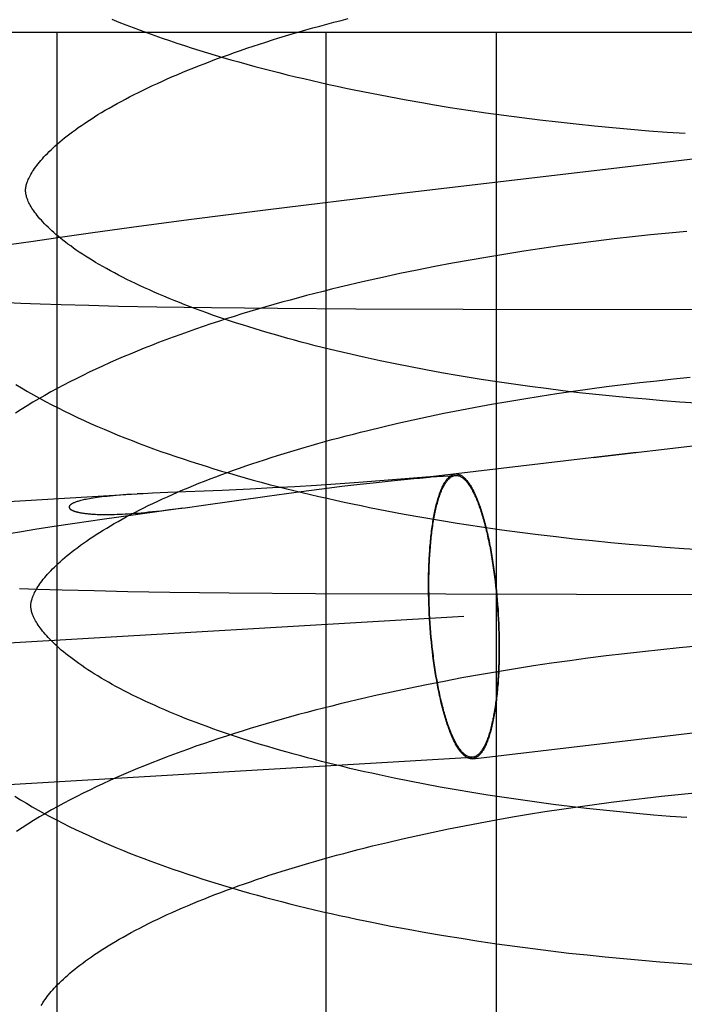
# Model space of a CAD drawing. Header units: inches. Extents: x 0 to 184, y 0 to 119.
# Tile 93 of 114: x 110.2636 to 110.3544, y 44.3253 to 44.4598. Entities that reach past the tile are written whole.
import ezdxf

# ---------------------------------------------------------------- set-up
doc = ezdxf.new("R2010")
doc.units = ezdxf.units.IN
doc.header["$LTSCALE"] = 10.121375
doc.header["$MEASUREMENT"] = 0
doc.linetypes.add('HIDDEN', pattern=[0.2, 0.1, -0.1])
doc.layers.add('DEFAULT_2', color=8, linetype='HIDDEN')

msp = doc.modelspace()

# ---------------------------------------------------------------- linework, layer by layer
at = {"layer": 'DEFAULT_2', "color": 8, "linetype": 'HIDDEN'}
for p, q in [((110.25801, 44.45813), (110.59356, 44.45813)), ((110.26867, 44.45813), (110.26867, 44.30188)), ((110.30543, 44.45813), (110.30543, 44.30188)), ((110.32873, 44.45813), (110.32873, 44.30188)), ((110.31403, 44.44932), (110.31641, 44.44888)), ((110.31641, 44.44888), (110.31881, 44.44846)), ((110.32243, 44.44786), (110.32487, 44.44749)), ((110.32487, 44.44749), (110.32731, 44.44713)), ((110.32731, 44.44713), (110.32976, 44.44679)), ((110.32976, 44.44679), (110.33222, 44.44646)), ((110.33222, 44.44646), (110.33469, 44.44615)), ((110.33469, 44.44615), (110.33717, 44.44586)), ((110.33717, 44.44586), (110.33965, 44.44559)), ((110.33965, 44.44559), (110.34214, 44.44533)), ((110.34214, 44.44533), (110.34462, 44.44509)), ((110.34462, 44.44509), (110.34711, 44.44487)), ((110.34711, 44.44487), (110.3496, 44.44467)), ((110.3496, 44.44467), (110.35209, 44.44448)), ((110.35209, 44.44448), (110.35457, 44.44431)), ((110.315, 44.43598), (110.29717, 44.4338)), ((110.29717, 44.4338), (110.28673, 44.43248)), ((110.27885, 44.43144), (110.27326, 44.43067)), ((110.28673, 44.43248), (110.27885, 44.43144)), ((110.26882, 44.43004), (110.26541, 44.42954)), ((110.27326, 44.43067), (110.26882, 44.43004)), ((110.34734, 44.43016), (110.34486, 44.42988)), ((110.34982, 44.43043), (110.34734, 44.43016)), ((110.3523, 44.43068), (110.34982, 44.43043)), ((110.35478, 44.43091), (110.3523, 44.43068)), ((110.26541, 44.42954), (110.26214, 44.42905)), ((110.33742, 44.42892), (110.33495, 44.42857)), ((110.3399, 44.42926), (110.33742, 44.42892)), ((110.34238, 44.42958), (110.3399, 44.42926)), ((110.34486, 44.42988), (110.34238, 44.42958)), ((110.32759, 44.4274), (110.32515, 44.42698)), ((110.33003, 44.42781), (110.32759, 44.4274)), ((110.33249, 44.4282), (110.33003, 44.42781)), ((110.33495, 44.42857), (110.33249, 44.4282)), ((110.32032, 44.42609), (110.31793, 44.42562)), ((110.32273, 44.42654), (110.32032, 44.42609)), ((110.32515, 44.42698), (110.32273, 44.42654)), ((110.31319, 44.42462), (110.31084, 44.4241)), ((110.31555, 44.42513), (110.31319, 44.42462)), ((110.31793, 44.42562), (110.31555, 44.42513)), ((110.26376, 44.42107), (110.26191, 44.42115)), ((110.2664, 44.42096), (110.26376, 44.42107)), ((110.26924, 44.42087), (110.2664, 44.42096)), ((110.27304, 44.42076), (110.26924, 44.42087)), ((110.27711, 44.42066), (110.27304, 44.42076)), ((110.28233, 44.42056), (110.27711, 44.42066)), ((110.28981, 44.42045), (110.28233, 44.42056)), ((110.29884, 44.42036), (110.28981, 44.42045)), ((110.30952, 44.42029), (110.29884, 44.42036)), ((110.3242, 44.42024), (110.30952, 44.42029)), ((110.37159, 44.42019), (110.3242, 44.42024)), ((110.31491, 44.41279), (110.31286, 44.41322)), ((110.317, 44.41238), (110.31491, 44.41279)), ((110.3191, 44.41197), (110.317, 44.41238)), ((110.32124, 44.41159), (110.3191, 44.41197)), ((110.32339, 44.41121), (110.32124, 44.41159)), ((110.32556, 44.41085), (110.32339, 44.41121)), ((110.33108, 44.41001), (110.32886, 44.41034)), ((110.33331, 44.4097), (110.33108, 44.41001)), ((110.3438, 44.40969), (110.34608, 44.40997)), ((110.34608, 44.40997), (110.34837, 44.41024)), ((110.34837, 44.41024), (110.35066, 44.4105)), ((110.35066, 44.4105), (110.35295, 44.41074)), ((110.35295, 44.41074), (110.35524, 44.41096)), ((110.33556, 44.40941), (110.33331, 44.4097)), ((110.33475, 44.4084), (110.337, 44.40874)), ((110.33781, 44.40913), (110.33556, 44.40941)), ((110.337, 44.40874), (110.33926, 44.40907)), ((110.34008, 44.40886), (110.33781, 44.40913)), ((110.33926, 44.40907), (110.34153, 44.40939)), ((110.34236, 44.40861), (110.34008, 44.40886)), ((110.34153, 44.40939), (110.3438, 44.40969)), ((110.34464, 44.40837), (110.34236, 44.40861)), ((110.3259, 44.40688), (110.32809, 44.40728)), ((110.32809, 44.40728), (110.33029, 44.40767)), ((110.33029, 44.40767), (110.33251, 44.40804)), ((110.33251, 44.40804), (110.33475, 44.4084)), ((110.34693, 44.40815), (110.34464, 44.40837)), ((110.34922, 44.40795), (110.34693, 44.40815)), ((110.35151, 44.40775), (110.34922, 44.40795)), ((110.3538, 44.40758), (110.35151, 44.40775)), ((110.35609, 44.40742), (110.3538, 44.40758)), ((110.31945, 44.4056), (110.32158, 44.40604)), ((110.32158, 44.40604), (110.32373, 44.40647)), ((110.32373, 44.40647), (110.3259, 44.40688)), ((110.31322, 44.4042), (110.31527, 44.40468)), ((110.31527, 44.40468), (110.31735, 44.40515)), ((110.31735, 44.40515), (110.31945, 44.4056)), ((110.31119, 44.40371), (110.31322, 44.4042)), ((110.34196, 44.39998), (110.35849, 44.40192)), ((110.34785, 44.40067), (110.3198, 44.39735)), ((110.30674, 44.39634), (110.30417, 44.39618)), ((110.30996, 44.39657), (110.30674, 44.39634)), ((110.30967, 44.3963), (110.31191, 44.39655)), ((110.31281, 44.39679), (110.30996, 44.39657)), ((110.31191, 44.39655), (110.31438, 44.39681)), ((110.31969, 44.39734), (110.31281, 44.39679)), ((110.31438, 44.39681), (110.31748, 44.39712)), ((110.31961, 44.39733), (110.31973, 44.39734)), ((110.31975, 44.39735), (110.31971, 44.39735)), ((110.31973, 44.39734), (110.31978, 44.39735)), ((110.3198, 44.39735), (110.31977, 44.39735)), ((110.31979, 44.39735), (110.3198, 44.39735)), ((110.3198, 44.39735), (110.32318, 44.39755)), ((110.3198, 44.39735), (110.31984, 44.39735)), ((109.85369, 44.37015), (110.27964, 44.39501)), ((110.27929, 44.39499), (110.27822, 44.39492)), ((110.28045, 44.39505), (110.27963, 44.39501)), ((110.28173, 44.39512), (110.28045, 44.39505)), ((110.28382, 44.39521), (110.28173, 44.39512)), ((110.29128, 44.39551), (110.28382, 44.39521)), ((110.29511, 44.39568), (110.29128, 44.39551)), ((110.29813, 44.39583), (110.29511, 44.39568)), ((110.29742, 44.39473), (110.30006, 44.3951)), ((110.30118, 44.396), (110.29813, 44.39583)), ((110.30006, 44.3951), (110.30273, 44.39545)), ((110.30417, 44.39618), (110.30118, 44.396)), ((110.30273, 44.39545), (110.30527, 44.39578)), ((110.30527, 44.39578), (110.3076, 44.39606)), ((110.3076, 44.39606), (110.30967, 44.3963)), ((110.28872, 44.39349), (110.29742, 44.39473)), ((110.27488, 44.39158), (110.27975, 44.39227)), ((110.27975, 44.39227), (110.28589, 44.3931)), ((110.28405, 44.39287), (110.2853, 44.39302)), ((110.2853, 44.39302), (110.28622, 44.39314)), ((110.28622, 44.39314), (110.28872, 44.39349)), ((110.31378, 44.39272), (110.31616, 44.39227)), ((110.31616, 44.39227), (110.31856, 44.39184)), ((110.2683, 44.39061), (110.27111, 44.39103)), ((110.27111, 44.39103), (110.27488, 44.39158)), ((110.31856, 44.39184), (110.32097, 44.39143)), ((110.32097, 44.39143), (110.32339, 44.39104)), ((110.26213, 44.38962), (110.26385, 44.3899)), ((110.26385, 44.3899), (110.26568, 44.3902)), ((110.26568, 44.3902), (110.2683, 44.39061)), ((110.32705, 44.39048), (110.32951, 44.39013)), ((110.32951, 44.39013), (110.33197, 44.3898)), ((110.33197, 44.3898), (110.33444, 44.38948)), ((110.33444, 44.38948), (110.33692, 44.38918)), ((110.33692, 44.38918), (110.3394, 44.3889)), ((110.3394, 44.3889), (110.34189, 44.38864)), ((110.34189, 44.38864), (110.34438, 44.38839)), ((110.34438, 44.38839), (110.34688, 44.38816)), ((110.34688, 44.38816), (110.34937, 44.38795)), ((110.34937, 44.38795), (110.35186, 44.38776)), ((110.35186, 44.38776), (110.35435, 44.38758)), ((110.35435, 44.38758), (110.35683, 44.38742)), ((110.32849, 44.38369), (110.32857, 44.38306)), ((110.32853, 44.38375), (110.32861, 44.38311)), ((110.32857, 44.38306), (110.32864, 44.38243)), ((110.32861, 44.38311), (110.32868, 44.38247)), ((110.26357, 44.38211), (110.26602, 44.38202)), ((110.26602, 44.38202), (110.26938, 44.38191)), ((110.26938, 44.38191), (110.27376, 44.3818)), ((110.27376, 44.3818), (110.27835, 44.3817)), ((110.27835, 44.3817), (110.28411, 44.38159)), ((110.28411, 44.38159), (110.29221, 44.38149)), ((110.31948, 44.38194), (110.31947, 44.38258)), ((110.31948, 44.38129), (110.31948, 44.38194)), ((110.31953, 44.3819), (110.31952, 44.38254)), ((110.31954, 44.38126), (110.31953, 44.3819)), ((110.32864, 44.38243), (110.3287, 44.38179)), ((110.32868, 44.38247), (110.32875, 44.38183)), ((110.3287, 44.38179), (110.32876, 44.38115)), ((110.32875, 44.38183), (110.32881, 44.38118)), ((110.29221, 44.38149), (110.304, 44.38139)), ((110.304, 44.38139), (110.38128, 44.38123)), ((110.3195, 44.38064), (110.31948, 44.38129)), ((110.31952, 44.37998), (110.3195, 44.38064)), ((110.31955, 44.38061), (110.31954, 44.38126)), ((110.31957, 44.37997), (110.31955, 44.38061)), ((110.32876, 44.38115), (110.32882, 44.38051)), ((110.32881, 44.38118), (110.32887, 44.38053)), ((110.32882, 44.38051), (110.32887, 44.37986)), ((110.32887, 44.38053), (110.32892, 44.37987)), ((110.31954, 44.37933), (110.31952, 44.37998)), ((110.31957, 44.37867), (110.31954, 44.37933)), ((110.31959, 44.37932), (110.31957, 44.37997)), ((110.31962, 44.37867), (110.31959, 44.37932)), ((110.32887, 44.37986), (110.32892, 44.37921)), ((110.32892, 44.37987), (110.32897, 44.37922)), ((110.32892, 44.37921), (110.32896, 44.37856)), ((110.32897, 44.37922), (110.32901, 44.37856)), ((109.78643, 44.34689), (110.32431, 44.37829)), ((110.31961, 44.37801), (110.31957, 44.37867)), ((110.31965, 44.37736), (110.31961, 44.37801)), ((110.31966, 44.37802), (110.31962, 44.37867)), ((110.3197, 44.37737), (110.31966, 44.37802)), ((110.32896, 44.37856), (110.32899, 44.37791)), ((110.32899, 44.37791), (110.32902, 44.37726)), ((110.32901, 44.37856), (110.32904, 44.3779)), ((110.32904, 44.3779), (110.32907, 44.37725)), ((110.3197, 44.3767), (110.31965, 44.37736)), ((110.31974, 44.37672), (110.3197, 44.37737)), ((110.31975, 44.37604), (110.3197, 44.3767)), ((110.3198, 44.37607), (110.31974, 44.37672)), ((110.32902, 44.37726), (110.32905, 44.37661)), ((110.32905, 44.37661), (110.32907, 44.37596)), ((110.32907, 44.37725), (110.3291, 44.37659)), ((110.3291, 44.37659), (110.32912, 44.37594)), ((110.3198, 44.37539), (110.31975, 44.37604)), ((110.31985, 44.37542), (110.3198, 44.37607)), ((110.31987, 44.37474), (110.3198, 44.37539)), ((110.31991, 44.37478), (110.31985, 44.37542)), ((110.31998, 44.37414), (110.31991, 44.37478)), ((110.32907, 44.37596), (110.32908, 44.37532)), ((110.32908, 44.37532), (110.32909, 44.37468)), ((110.32912, 44.37594), (110.32913, 44.37529)), ((110.32913, 44.37529), (110.32914, 44.37464)), ((110.31993, 44.3741), (110.31987, 44.37474)), ((110.32001, 44.37346), (110.31993, 44.3741)), ((110.32005, 44.37351), (110.31998, 44.37414)), ((110.32008, 44.37283), (110.32001, 44.37346)), ((110.32013, 44.37288), (110.32005, 44.37351)), ((110.32909, 44.37468), (110.32909, 44.37404)), ((110.32914, 44.37464), (110.32914, 44.37399)), ((110.34874, 44.37345), (110.34624, 44.37316)), ((110.35123, 44.37371), (110.34874, 44.37345)), ((110.35372, 44.37396), (110.35123, 44.37371)), ((110.35621, 44.37419), (110.35372, 44.37396)), ((110.33877, 44.37222), (110.33629, 44.37187)), ((110.34126, 44.37255), (110.33877, 44.37222)), ((110.34375, 44.37287), (110.34126, 44.37255)), ((110.34624, 44.37316), (110.34375, 44.37287)), ((110.33135, 44.37111), (110.32889, 44.37071)), ((110.33382, 44.3715), (110.33135, 44.37111)), ((110.33629, 44.37187), (110.33382, 44.3715)), ((110.32159, 44.3694), (110.31918, 44.36893)), ((110.32401, 44.36986), (110.32159, 44.3694)), ((110.32644, 44.37029), (110.32401, 44.36986)), ((110.32889, 44.37071), (110.32644, 44.37029)), ((110.31679, 44.36844), (110.31441, 44.36794)), ((110.31918, 44.36893), (110.31679, 44.36844)), ((110.31441, 44.36794), (110.31205, 44.36742)), ((110.32551, 44.35883), (110.35841, 44.36271)), ((109.78756, 44.32763), (110.32543, 44.35902)), ((110.31685, 44.35575), (110.31478, 44.35617)), ((110.31896, 44.35535), (110.31685, 44.35575)), ((110.32108, 44.35495), (110.31896, 44.35535)), ((110.32323, 44.35457), (110.32108, 44.35495)), ((110.3254, 44.35421), (110.32323, 44.35457)), ((110.32759, 44.35385), (110.3254, 44.35421)), ((110.3298, 44.35352), (110.32759, 44.35385)), ((110.33202, 44.35319), (110.3298, 44.35352)), ((110.34673, 44.35317), (110.34902, 44.35344)), ((110.34902, 44.35344), (110.35131, 44.3537)), ((110.35131, 44.3537), (110.3536, 44.35394)), ((110.3536, 44.35394), (110.35589, 44.35416)), ((110.33426, 44.35288), (110.33202, 44.35319)), ((110.33651, 44.35259), (110.33426, 44.35288)), ((110.33539, 44.35159), (110.33764, 44.35194)), ((110.33877, 44.35231), (110.33651, 44.35259)), ((110.33764, 44.35194), (110.3399, 44.35227)), ((110.34105, 44.35204), (110.33877, 44.35231)), ((110.3399, 44.35227), (110.34217, 44.35258)), ((110.34333, 44.35179), (110.34105, 44.35204)), ((110.34217, 44.35258), (110.34444, 44.35289)), ((110.34444, 44.35289), (110.34673, 44.35317)), ((110.32872, 44.35047), (110.33093, 44.35086)), ((110.33093, 44.35086), (110.33315, 44.35124)), ((110.33315, 44.35124), (110.33539, 44.35159)), ((110.34561, 44.35156), (110.34333, 44.35179)), ((110.3479, 44.35134), (110.34561, 44.35156)), ((110.3502, 44.35113), (110.3479, 44.35134)), ((110.3525, 44.35094), (110.3502, 44.35113)), ((110.35479, 44.35077), (110.3525, 44.35094)), ((110.32009, 44.34879), (110.32222, 44.34923)), ((110.32222, 44.34923), (110.32437, 44.34966)), ((110.32437, 44.34966), (110.32654, 44.35007)), ((110.32654, 44.35007), (110.32872, 44.35047)), ((110.31386, 44.34739), (110.31591, 44.34787)), ((110.31591, 44.34787), (110.31799, 44.34834)), ((110.31799, 44.34834), (110.32009, 44.34879)), ((110.31183, 44.3469), (110.31386, 44.34739)), ((110.31433, 44.33596), (110.3167, 44.33551)), ((110.3167, 44.33551), (110.31909, 44.33508)), ((110.31909, 44.33508), (110.3215, 44.33467)), ((110.3215, 44.33467), (110.32392, 44.33428)), ((110.32392, 44.33428), (110.32635, 44.3339)), ((110.32635, 44.3339), (110.32879, 44.33354)), ((110.32879, 44.33354), (110.33125, 44.3332)), ((110.33125, 44.3332), (110.33371, 44.33287)), ((110.33371, 44.33287), (110.33618, 44.33256)), ((110.33618, 44.33256), (110.33866, 44.33227)), ((110.33866, 44.33227), (110.34114, 44.332)), ((110.34114, 44.332), (110.34363, 44.33175)), ((110.34363, 44.33175), (110.34612, 44.33151)), ((110.34612, 44.33151), (110.34861, 44.33129)), ((110.34861, 44.33129), (110.3511, 44.33108)), ((110.3511, 44.33108), (110.35358, 44.33089)), ((110.35358, 44.33089), (110.35607, 44.33072))]:
    msp.add_line(p, q, dxfattribs=at)
for points in [[(110.2644, 44.43646), (110.2644, 44.43657), (110.2644, 44.43669), (110.26441, 44.43681), (110.26443, 44.43694), (110.26446, 44.43707), (110.26449, 44.4372), (110.26452, 44.43735), (110.26457, 44.4375), (110.26462, 44.43765), (110.26468, 44.43781), (110.26475, 44.43798), (110.26483, 44.43815), (110.26492, 44.43833), (110.26501, 44.43852), (110.26512, 44.4387), (110.26523, 44.4389), (110.26535, 44.43909), (110.26548, 44.43929), (110.26562, 44.4395), (110.26578, 44.43971), (110.26594, 44.43993), (110.26611, 44.44015), (110.26629, 44.44038), (110.26649, 44.4406), (110.26669, 44.44084), (110.26691, 44.44108), (110.26713, 44.44132), (110.26737, 44.44157), (110.26762, 44.44182), (110.26789, 44.44207), (110.26816, 44.44233), (110.26845, 44.44259), (110.26875, 44.44286), (110.26906, 44.44313), (110.26938, 44.4434), (110.26972, 44.44367), (110.27007, 44.44395), (110.27043, 44.44423), (110.27081, 44.44452), (110.2712, 44.4448), (110.2716, 44.44509), (110.27202, 44.44538), (110.27245, 44.44567), (110.27289, 44.44597), (110.27334, 44.44626), (110.27381, 44.44656), (110.27429, 44.44686), (110.27479, 44.44716), (110.27529, 44.44746), (110.27582, 44.44777), (110.27635, 44.44807), (110.2769, 44.44838), (110.27746, 44.44868), (110.27803, 44.44899), (110.27862, 44.44929), (110.27922, 44.4496), (110.27983, 44.44991), (110.28046, 44.45022), (110.2811, 44.45052), (110.28175, 44.45083), (110.28241, 44.45114), (110.28309, 44.45144), (110.28377, 44.45175), (110.28447, 44.45206), (110.28519, 44.45236), (110.28591, 44.45266), (110.28665, 44.45297), (110.28739, 44.45327), (110.28815, 44.45357), (110.28893, 44.45387), (110.28971, 44.45417), (110.2905, 44.45447), (110.29131, 44.45476), (110.29212, 44.45506), (110.29295, 44.45535), (110.29379, 44.45564), (110.29464, 44.45593), (110.2955, 44.45622), (110.29636, 44.4565), (110.29724, 44.45679), (110.29813, 44.45707), (110.29903, 44.45735), (110.29994, 44.45762), (110.30085, 44.4579), (110.30178, 44.45817), (110.30272, 44.45844), (110.30366, 44.45871), (110.30461, 44.45897), (110.30557, 44.45924), (110.30654, 44.4595), (110.30752, 44.45975), (110.3085, 44.46001)], [(110.27619, 44.45991), (110.27714, 44.45952), (110.27811, 44.45914), (110.27908, 44.45877), (110.28006, 44.4584), (110.28105, 44.45804), (110.28205, 44.45768), (110.28305, 44.45733), (110.28406, 44.45698), (110.28509, 44.45664), (110.28611, 44.4563), (110.28715, 44.45596), (110.28819, 44.45564), (110.28925, 44.45531), (110.29031, 44.45499), (110.29137, 44.45468), (110.29245, 44.45437), (110.29353, 44.45406), (110.29462, 44.45376), (110.29571, 44.45346), (110.29681, 44.45317), (110.29792, 44.45288), (110.29903, 44.4526), (110.30015, 44.45232), (110.30128, 44.45205), (110.30241, 44.45178), (110.30355, 44.45151), (110.30469, 44.45125), (110.30584, 44.45099), (110.307, 44.45074), (110.30816, 44.45049), (110.30932, 44.45025), (110.31049, 44.45001), (110.31167, 44.44978), (110.31403, 44.44932)], [(110.31881, 44.44846), (110.32002, 44.44826), (110.32243, 44.44786)], [(110.37021, 44.44252), (110.34558, 44.43961), (110.315, 44.43598)], [(110.31286, 44.41322), (110.31083, 44.41365), (110.30982, 44.41388), (110.30883, 44.41411), (110.30784, 44.41434), (110.30686, 44.41457), (110.30589, 44.4148), (110.30492, 44.41504), (110.30397, 44.41528), (110.30302, 44.41553), (110.30208, 44.41578), (110.30115, 44.41602), (110.30023, 44.41628), (110.29932, 44.41653), (110.29842, 44.41679), (110.29753, 44.41705), (110.29665, 44.41731), (110.29578, 44.41757), (110.29491, 44.41784), (110.29406, 44.41811), (110.29322, 44.41838), (110.29239, 44.41865), (110.29157, 44.41892), (110.29076, 44.4192), (110.28996, 44.41947), (110.28918, 44.41975), (110.2884, 44.42003), (110.28764, 44.42031), (110.28689, 44.4206), (110.28615, 44.42088), (110.28542, 44.42117), (110.2847, 44.42145), (110.284, 44.42174), (110.28331, 44.42203), (110.28263, 44.42232), (110.28196, 44.42261), (110.28131, 44.4229), (110.28066, 44.42319), (110.28004, 44.42348), (110.27942, 44.42377), (110.27881, 44.42406), (110.27822, 44.42435), (110.27764, 44.42465), (110.27708, 44.42494), (110.27653, 44.42523), (110.27599, 44.42552), (110.27546, 44.42581), (110.27495, 44.42609), (110.27445, 44.42638), (110.27397, 44.42667), (110.2735, 44.42695), (110.27304, 44.42724), (110.27259, 44.42752), (110.27216, 44.4278), (110.27174, 44.42808), (110.27133, 44.42836), (110.27094, 44.42863), (110.27056, 44.42891), (110.27019, 44.42918), (110.26984, 44.42944), (110.26949, 44.42971), (110.26917, 44.42997), (110.26885, 44.43023), (110.26855, 44.43049), (110.26826, 44.43074), (110.26798, 44.43099), (110.26771, 44.43124), (110.26746, 44.43148), (110.26721, 44.43172), (110.26698, 44.43196), (110.26676, 44.43219), (110.26655, 44.43242), (110.26636, 44.43264), (110.26617, 44.43286), (110.266, 44.43308), (110.26583, 44.43329), (110.26568, 44.43349), (110.26553, 44.4337), (110.2654, 44.43389), (110.26527, 44.43409), (110.26515, 44.43428), (110.26504, 44.43447), (110.26494, 44.43465), (110.26485, 44.43483), (110.26477, 44.435), (110.2647, 44.43516), (110.26464, 44.43532), (110.26458, 44.43547), (110.26454, 44.43561), (110.2645, 44.43575), (110.26447, 44.43588), (110.26444, 44.43601), (110.26442, 44.43613), (110.26441, 44.43624), (110.2644, 44.43636), (110.2644, 44.43646)], [(110.31084, 44.4241), (110.30968, 44.42383), (110.30852, 44.42355), (110.30737, 44.42328), (110.30622, 44.423), (110.30507, 44.42271), (110.30394, 44.42242), (110.3028, 44.42213), (110.30168, 44.42183), (110.30056, 44.42152), (110.29944, 44.42122), (110.29834, 44.42091), (110.29724, 44.42059), (110.29614, 44.42027), (110.29505, 44.41995), (110.29397, 44.41962), (110.2929, 44.41928), (110.29183, 44.41895), (110.29078, 44.4186), (110.28972, 44.41826), (110.28868, 44.41791), (110.28764, 44.41755), (110.28662, 44.41719), (110.2856, 44.41683), (110.28458, 44.41646), (110.28358, 44.41608), (110.28258, 44.4157), (110.28159, 44.41532), (110.28061, 44.41493), (110.27964, 44.41454), (110.27868, 44.41414), (110.27773, 44.41374), (110.27678, 44.41333), (110.27585, 44.41292), (110.27492, 44.4125), (110.274, 44.41208), (110.27309, 44.41165), (110.2722, 44.41121), (110.27131, 44.41077), (110.27043, 44.41033), (110.26956, 44.40988), (110.26871, 44.40942), (110.26786, 44.40896), (110.26703, 44.40849), (110.2662, 44.40802), (110.26539, 44.40754), (110.26459, 44.40706), (110.2638, 44.40657), (110.26302, 44.40607)], [(110.26305, 44.40998), (110.26384, 44.4095), (110.26464, 44.40903), (110.26546, 44.40856), (110.26629, 44.40811), (110.26712, 44.40765), (110.26797, 44.40721), (110.26883, 44.40677), (110.2697, 44.40633), (110.27058, 44.40591), (110.27148, 44.40548), (110.27238, 44.40507), (110.27329, 44.40466), (110.27421, 44.40425), (110.27514, 44.40385), (110.27608, 44.40346), (110.27702, 44.40307), (110.27798, 44.40268), (110.27895, 44.40231), (110.27992, 44.40193), (110.2809, 44.40156), (110.2819, 44.4012), (110.2829, 44.40084), (110.2839, 44.40049), (110.28492, 44.40014), (110.28594, 44.3998), (110.28698, 44.39946), (110.28802, 44.39913), (110.28906, 44.3988), (110.29012, 44.39847), (110.29118, 44.39815), (110.29225, 44.39784), (110.29333, 44.39753), (110.29441, 44.39722), (110.2955, 44.39692), (110.2966, 44.39663), (110.2977, 44.39633), (110.29881, 44.39605), (110.29993, 44.39576), (110.30105, 44.39548), (110.30218, 44.39521), (110.30332, 44.39494), (110.30446, 44.39468), (110.30561, 44.39442), (110.30676, 44.39416), (110.30792, 44.39391), (110.30908, 44.39366), (110.31025, 44.39342), (110.31142, 44.39318), (110.31378, 44.39272)], [(110.32886, 44.41034), (110.32666, 44.41068), (110.32556, 44.41085)], [(110.26512, 44.37967), (110.26512, 44.37978), (110.26512, 44.3799), (110.26513, 44.38002), (110.26515, 44.38014), (110.26517, 44.38027), (110.2652, 44.3804), (110.26524, 44.38055), (110.26529, 44.3807), (110.26534, 44.38085), (110.2654, 44.38101), (110.26547, 44.38118), (110.26555, 44.38136), (110.26563, 44.38154), (110.26573, 44.38172), (110.26584, 44.38191), (110.26595, 44.3821), (110.26607, 44.3823), (110.2662, 44.3825), (110.26634, 44.38271), (110.26649, 44.38292), (110.26665, 44.38313), (110.26682, 44.38335), (110.26701, 44.38358), (110.2672, 44.38381), (110.2674, 44.38404), (110.26762, 44.38428), (110.26785, 44.38452), (110.26808, 44.38477), (110.26834, 44.38502), (110.2686, 44.38527), (110.26887, 44.38553), (110.26916, 44.38579), (110.26946, 44.38606), (110.26977, 44.38633), (110.27009, 44.3866), (110.27043, 44.38687), (110.27078, 44.38715), (110.27114, 44.38743), (110.27152, 44.38771), (110.27191, 44.388), (110.27231, 44.38829), (110.27273, 44.38858), (110.27315, 44.38887), (110.2736, 44.38917), (110.27405, 44.38946), (110.27452, 44.38976), (110.275, 44.39006), (110.27549, 44.39036), (110.276, 44.39066), (110.27652, 44.39096), (110.27705, 44.39127), (110.2776, 44.39157), (110.27816, 44.39188), (110.27874, 44.39219), (110.27932, 44.39249), (110.27992, 44.3928), (110.28054, 44.39311), (110.28116, 44.39342), (110.2818, 44.39372), (110.28245, 44.39403), (110.28311, 44.39434), (110.28379, 44.39464), (110.28447, 44.39495), (110.28517, 44.39525), (110.28588, 44.39556), (110.28661, 44.39586), (110.28734, 44.39617), (110.28809, 44.39647), (110.28885, 44.39677), (110.28962, 44.39707), (110.29041, 44.39737), (110.2912, 44.39767), (110.292, 44.39796), (110.29282, 44.39826), (110.29365, 44.39855), (110.29449, 44.39884), (110.29533, 44.39913), (110.29619, 44.39942), (110.29706, 44.3997), (110.29794, 44.39999), (110.29883, 44.40027), (110.29972, 44.40055), (110.30063, 44.40083), (110.30155, 44.4011), (110.30247, 44.40137), (110.30341, 44.40164), (110.30435, 44.40191), (110.30531, 44.40218), (110.30627, 44.40244), (110.30724, 44.4027), (110.30821, 44.40296), (110.3092, 44.40321), (110.31019, 44.40346), (110.31119, 44.40371)], [(110.31947, 44.38258), (110.31948, 44.38322), (110.31948, 44.38354), (110.31948, 44.38385), (110.31949, 44.38417), (110.3195, 44.38448), (110.31951, 44.38479), (110.31952, 44.3851), (110.31953, 44.38541), (110.31954, 44.38571), (110.31956, 44.38601), (110.31957, 44.38632), (110.31959, 44.38661), (110.31961, 44.38691), (110.31963, 44.3872), (110.31965, 44.38749), (110.31967, 44.38778), (110.31969, 44.38807), (110.31972, 44.38835), (110.31975, 44.38863), (110.31977, 44.38891), (110.3198, 44.38918), (110.31983, 44.38945), (110.31986, 44.38972), (110.3199, 44.38999), (110.31993, 44.39025), (110.31997, 44.3905), (110.32, 44.39076), (110.32004, 44.39101), (110.32008, 44.39126), (110.32012, 44.3915), (110.32016, 44.39174), (110.3202, 44.39198), (110.32025, 44.39221), (110.32029, 44.39244), (110.32034, 44.39266), (110.32038, 44.39288), (110.32043, 44.39309), (110.32048, 44.39331), (110.32053, 44.39351), (110.32058, 44.39372), (110.32064, 44.39391), (110.32069, 44.39411), (110.32075, 44.3943), (110.3208, 44.39448), (110.32086, 44.39466), (110.32092, 44.39484), (110.32097, 44.39501), (110.32103, 44.39517), (110.32109, 44.39534), (110.32116, 44.39549), (110.32122, 44.39564), (110.32128, 44.39579), (110.32135, 44.39593), (110.32141, 44.39607), (110.32148, 44.3962), (110.32154, 44.39633), (110.32161, 44.39645), (110.32168, 44.39656), (110.32175, 44.39667), (110.32182, 44.39678), (110.32189, 44.39688), (110.32196, 44.39697), (110.32203, 44.39706), (110.3221, 44.39715), (110.32218, 44.39723), (110.32225, 44.3973), (110.32232, 44.39737), (110.3224, 44.39743), (110.32247, 44.39749), (110.32255, 44.39754), (110.32263, 44.39759), (110.3227, 44.39763), (110.32278, 44.39766), (110.32286, 44.39769), (110.32294, 44.39772), (110.32301, 44.39773), (110.32309, 44.39775)], [(110.3231, 44.39775), (110.32317, 44.39775), (110.32325, 44.39776), (110.32333, 44.39775), (110.32341, 44.39774), (110.32349, 44.39773), (110.32357, 44.39771), (110.32365, 44.39768), (110.32373, 44.39765), (110.32382, 44.39761), (110.3239, 44.39757), (110.32398, 44.39752), (110.32406, 44.39747), (110.32414, 44.39741), (110.32422, 44.39735), (110.3243, 44.39728), (110.32439, 44.3972), (110.32447, 44.39712), (110.32455, 44.39703), (110.32463, 44.39694), (110.32471, 44.39685), (110.32479, 44.39674), (110.32487, 44.39664), (110.32496, 44.39652), (110.32504, 44.39641), (110.32512, 44.39628), (110.3252, 44.39616), (110.32528, 44.39602), (110.32536, 44.39589), (110.32544, 44.39574), (110.32552, 44.39559), (110.3256, 44.39544), (110.32567, 44.39528), (110.32575, 44.39512), (110.32583, 44.39495), (110.32591, 44.39478), (110.32598, 44.3946), (110.32606, 44.39442), (110.32614, 44.39424), (110.32621, 44.39404), (110.32629, 44.39385), (110.32636, 44.39365), (110.32643, 44.39344), (110.32651, 44.39324), (110.32658, 44.39302), (110.32665, 44.39281), (110.32672, 44.39259), (110.32679, 44.39236), (110.32686, 44.39213), (110.32693, 44.3919), (110.327, 44.39166), (110.32707, 44.39142), (110.32713, 44.39118), (110.3272, 44.39093), (110.32726, 44.39068), (110.32733, 44.39042), (110.32739, 44.39016), (110.32745, 44.3899), (110.32752, 44.38963), (110.32758, 44.38936), (110.32764, 44.38909), (110.3277, 44.38882), (110.32775, 44.38854), (110.32781, 44.38826), (110.32787, 44.38797), (110.32792, 44.38769), (110.32797, 44.3874), (110.32803, 44.38711), (110.32808, 44.38681), (110.32813, 44.38652), (110.32818, 44.38622), (110.32823, 44.38591), (110.32827, 44.38561), (110.32832, 44.38531), (110.32837, 44.385), (110.32841, 44.38469), (110.32845, 44.38438), (110.32849, 44.38406), (110.32853, 44.38375)], [(110.31748, 44.39712), (110.31825, 44.39719), (110.31838, 44.39721), (110.31861, 44.39723)], [(110.31861, 44.39723), (110.31872, 44.39724), (110.31961, 44.39733)], [(110.31952, 44.38254), (110.31953, 44.38317), (110.31953, 44.38348), (110.31953, 44.38379), (110.31954, 44.38411), (110.31955, 44.38441), (110.31956, 44.38472), (110.31957, 44.38503), (110.31958, 44.38533), (110.31959, 44.38563), (110.31961, 44.38593), (110.31962, 44.38623), (110.31964, 44.38653), (110.31966, 44.38682), (110.31968, 44.38711), (110.3197, 44.3874), (110.31972, 44.38768), (110.31974, 44.38797), (110.31977, 44.38825), (110.31979, 44.38852), (110.31982, 44.3888), (110.31985, 44.38907), (110.31988, 44.38934), (110.31991, 44.3896), (110.31994, 44.38986), (110.31998, 44.39012), (110.32001, 44.39038), (110.32005, 44.39063), (110.32008, 44.39088), (110.32012, 44.39112), (110.32016, 44.39136), (110.3202, 44.3916), (110.32025, 44.39183), (110.32029, 44.39206), (110.32033, 44.39229), (110.32038, 44.39251), (110.32043, 44.39273), (110.32047, 44.39294), (110.32052, 44.39315), (110.32057, 44.39335), (110.32062, 44.39355), (110.32068, 44.39375), (110.32073, 44.39394), (110.32078, 44.39413), (110.32084, 44.39431), (110.32089, 44.39449), (110.32095, 44.39466), (110.32101, 44.39483), (110.32107, 44.395), (110.32113, 44.39516), (110.32119, 44.39531), (110.32125, 44.39546), (110.32131, 44.39561), (110.32138, 44.39575), (110.32144, 44.39588), (110.32151, 44.39601), (110.32157, 44.39614), (110.32164, 44.39626), (110.32171, 44.39637), (110.32177, 44.39648), (110.32184, 44.39658), (110.32191, 44.39668), (110.32198, 44.39678), (110.32205, 44.39687), (110.32213, 44.39695), (110.3222, 44.39703), (110.32227, 44.3971), (110.32234, 44.39717), (110.32242, 44.39723), (110.32249, 44.39729), (110.32257, 44.39734), (110.32264, 44.39738), (110.32272, 44.39742), (110.3228, 44.39746), (110.32287, 44.39749), (110.32295, 44.39751), (110.32303, 44.39753), (110.32311, 44.39754), (110.32318, 44.39755)], [(110.32318, 44.39755), (110.32326, 44.39755), (110.32334, 44.39755), (110.32342, 44.39754), (110.3235, 44.39752), (110.32358, 44.3975), (110.32366, 44.39748), (110.32374, 44.39745), (110.32382, 44.39741), (110.3239, 44.39737), (110.32398, 44.39732), (110.32406, 44.39727), (110.32414, 44.39721), (110.32422, 44.39715), (110.3243, 44.39708), (110.32439, 44.397), (110.32447, 44.39692), (110.32455, 44.39684), (110.32463, 44.39675), (110.32471, 44.39665), (110.32479, 44.39655), (110.32487, 44.39644), (110.32495, 44.39633), (110.32503, 44.39622), (110.32511, 44.3961), (110.32519, 44.39597), (110.32527, 44.39584), (110.32535, 44.3957), (110.32543, 44.39556), (110.3255, 44.39541), (110.32558, 44.39526), (110.32566, 44.3951), (110.32574, 44.39494), (110.32581, 44.39478), (110.32589, 44.39461), (110.32597, 44.39443), (110.32604, 44.39425), (110.32612, 44.39407), (110.32619, 44.39388), (110.32627, 44.39369), (110.32634, 44.39349), (110.32641, 44.39329), (110.32648, 44.39308), (110.32656, 44.39287), (110.32663, 44.39265), (110.3267, 44.39244), (110.32677, 44.39221), (110.32684, 44.39199), (110.3269, 44.39175), (110.32697, 44.39152), (110.32704, 44.39128), (110.3271, 44.39104), (110.32717, 44.39079), (110.32723, 44.39054), (110.3273, 44.39029), (110.32736, 44.39004), (110.32742, 44.38978), (110.32748, 44.38951), (110.32754, 44.38925), (110.3276, 44.38898), (110.32766, 44.38871), (110.32772, 44.38843), (110.32777, 44.38815), (110.32783, 44.38787), (110.32788, 44.38759), (110.32794, 44.3873), (110.32799, 44.38701), (110.32804, 44.38672), (110.32809, 44.38643), (110.32814, 44.38613), (110.32819, 44.38583), (110.32823, 44.38553), (110.32828, 44.38523), (110.32832, 44.38493), (110.32837, 44.38462), (110.32841, 44.38431), (110.32845, 44.384), (110.32849, 44.38369)], [(110.27822, 44.39492), (110.27772, 44.39488), (110.27724, 44.39485), (110.27679, 44.39481), (110.27635, 44.39477), (110.27594, 44.39473), (110.27555, 44.39469), (110.27518, 44.39465), (110.27483, 44.39461), (110.2745, 44.39457), (110.27419, 44.39453), (110.27389, 44.39449), (110.27362, 44.39445), (110.27336, 44.39441), (110.27311, 44.39436), (110.27288, 44.39432), (110.27267, 44.39428), (110.27247, 44.39424), (110.27229, 44.3942), (110.27212, 44.39416), (110.27196, 44.39412), (110.27181, 44.39408), (110.27167, 44.39404), (110.27155, 44.394), (110.27143, 44.39397), (110.27132, 44.39393), (110.27122, 44.39389), (110.27112, 44.39386), (110.27104, 44.39382), (110.27096, 44.39379), (110.27089, 44.39375), (110.27082, 44.39372), (110.27076, 44.39369), (110.27071, 44.39366), (110.27066, 44.39363), (110.27062, 44.3936), (110.27058, 44.39357), (110.27054, 44.39354), (110.27051, 44.39351), (110.27048, 44.39348), (110.27046, 44.39346), (110.27043, 44.39343), (110.27042, 44.39341), (110.2704, 44.39338), (110.27039, 44.39336), (110.27038, 44.39333), (110.27037, 44.39331), (110.27036, 44.39329), (110.27036, 44.39326), (110.27035, 44.39324), (110.27035, 44.39322), (110.27036, 44.3932), (110.27036, 44.39318), (110.27036, 44.39316), (110.27037, 44.39314), (110.27038, 44.39312), (110.27039, 44.3931), (110.2704, 44.39308), (110.27041, 44.39306), (110.27042, 44.39304), (110.27044, 44.39302), (110.27045, 44.393), (110.27047, 44.39298), (110.27049, 44.39297), (110.27051, 44.39295), (110.27053, 44.39293), (110.27055, 44.39291), (110.27058, 44.3929), (110.2706, 44.39288), (110.27063, 44.39286), (110.27066, 44.39284), (110.27069, 44.39283), (110.27072, 44.39281), (110.27075, 44.39279), (110.27079, 44.39278), (110.27082, 44.39276), (110.27086, 44.39274), (110.2709, 44.39273), (110.27095, 44.39271), (110.27099, 44.39269), (110.27104, 44.39267), (110.27109, 44.39266), (110.27114, 44.39264), (110.27119, 44.39262), (110.27125, 44.39261), (110.2713, 44.39259), (110.27137, 44.39257), (110.27143, 44.39256), (110.2715, 44.39254), (110.27157, 44.39252), (110.27165, 44.39251), (110.27173, 44.39249), (110.27181, 44.39247), (110.2719, 44.39245), (110.27199, 44.39244), (110.27209, 44.39242), (110.2722, 44.3924), (110.2723, 44.39239), (110.27242, 44.39237), (110.27254, 44.39236), (110.27267, 44.39234), (110.2728, 44.39233), (110.27295, 44.39231), (110.2731, 44.3923), (110.27325, 44.39228), (110.27342, 44.39227), (110.27359, 44.39226), (110.27378, 44.39225), (110.27397, 44.39224), (110.27417, 44.39223), (110.27438, 44.39222), (110.27461, 44.39222), (110.27485, 44.39221), (110.2751, 44.39221), (110.27537, 44.39221), (110.27565, 44.39221), (110.27594, 44.39221), (110.27625, 44.39222), (110.27657, 44.39223), (110.27691, 44.39224), (110.27726, 44.39225), (110.27763, 44.39227), (110.27801, 44.39229), (110.27841, 44.39232), (110.27883, 44.39235), (110.27927, 44.39238), (110.27973, 44.39241), (110.2802, 44.39245), (110.2807, 44.3925), (110.28121, 44.39255), (110.28174, 44.3926), (110.28229, 44.39266), (110.28286, 44.39273), (110.28405, 44.39287)], [(110.32339, 44.39104), (110.32461, 44.39085), (110.32705, 44.39048)], [(110.31478, 44.35617), (110.31273, 44.35661), (110.31172, 44.35683), (110.31071, 44.35705), (110.30971, 44.35728), (110.30872, 44.35751), (110.30774, 44.35774), (110.30676, 44.35798), (110.30579, 44.35821), (110.30483, 44.35846), (110.30388, 44.3587), (110.30294, 44.35895), (110.30201, 44.3592), (110.30109, 44.35945), (110.30017, 44.3597), (110.29927, 44.35996), (110.29838, 44.36022), (110.29749, 44.36048), (110.29662, 44.36074), (110.29575, 44.36101), (110.2949, 44.36128), (110.29405, 44.36155), (110.29322, 44.36182), (110.2924, 44.36209), (110.29158, 44.36237), (110.29078, 44.36265), (110.28999, 44.36293), (110.28922, 44.36321), (110.28845, 44.36349), (110.2877, 44.36377), (110.28695, 44.36406), (110.28622, 44.36434), (110.2855, 44.36463), (110.2848, 44.36492), (110.2841, 44.36521), (110.28342, 44.36549), (110.28275, 44.36578), (110.28209, 44.36608), (110.28145, 44.36637), (110.28082, 44.36666), (110.2802, 44.36695), (110.27959, 44.36724), (110.279, 44.36753), (110.27842, 44.36783), (110.27785, 44.36812), (110.2773, 44.36841), (110.27675, 44.3687), (110.27623, 44.36899), (110.27571, 44.36928), (110.27521, 44.36957), (110.27473, 44.36985), (110.27425, 44.37014), (110.27379, 44.37042), (110.27335, 44.37071), (110.27291, 44.37099), (110.27249, 44.37127), (110.27208, 44.37155), (110.27169, 44.37182), (110.2713, 44.3721), (110.27093, 44.37237), (110.27058, 44.37264), (110.27024, 44.3729), (110.26991, 44.37317), (110.26959, 44.37343), (110.26928, 44.37368), (110.26899, 44.37394), (110.26871, 44.37419), (110.26844, 44.37444), (110.26819, 44.37468), (110.26794, 44.37492), (110.26771, 44.37516), (110.26749, 44.37539), (110.26728, 44.37562), (110.26708, 44.37584), (110.2669, 44.37606), (110.26672, 44.37628), (110.26656, 44.37649), (110.2664, 44.3767), (110.26626, 44.3769), (110.26612, 44.3771), (110.26599, 44.37729), (110.26587, 44.37748), (110.26577, 44.37767), (110.26567, 44.37785), (110.26558, 44.37803), (110.26549, 44.3782), (110.26542, 44.37837), (110.26536, 44.37853), (110.2653, 44.37868), (110.26526, 44.37882), (110.26522, 44.37896), (110.26519, 44.37909), (110.26516, 44.37922), (110.26514, 44.37934), (110.26513, 44.37945), (110.26512, 44.37957), (110.26512, 44.37967)], [(110.32909, 44.37404), (110.32909, 44.37341), (110.32909, 44.37309), (110.32908, 44.37278), (110.32908, 44.37247), (110.32907, 44.37216), (110.32906, 44.37185), (110.32905, 44.37155), (110.32904, 44.37124), (110.32902, 44.37094), (110.32901, 44.37064), (110.329, 44.37034), (110.32898, 44.37005), (110.32896, 44.36975), (110.32894, 44.36946), (110.32892, 44.36918), (110.3289, 44.36889), (110.32887, 44.36861), (110.32885, 44.36833), (110.32882, 44.36805), (110.3288, 44.36778), (110.32877, 44.36751), (110.32874, 44.36724), (110.32871, 44.36697), (110.32867, 44.36671), (110.32864, 44.36645), (110.32861, 44.3662), (110.32857, 44.36595), (110.32853, 44.3657), (110.32849, 44.36545), (110.32845, 44.36521), (110.32841, 44.36498), (110.32837, 44.36474), (110.32833, 44.36451), (110.32828, 44.36429), (110.32824, 44.36407), (110.32819, 44.36385), (110.32814, 44.36364), (110.32809, 44.36343), (110.32804, 44.36322), (110.32799, 44.36302), (110.32794, 44.36282), (110.32789, 44.36263), (110.32783, 44.36245), (110.32778, 44.36226), (110.32772, 44.36208), (110.32767, 44.36191), (110.32761, 44.36174), (110.32755, 44.36158), (110.32749, 44.36142), (110.32743, 44.36126), (110.32737, 44.36111), (110.3273, 44.36097), (110.32724, 44.36083), (110.32718, 44.36069), (110.32711, 44.36056), (110.32704, 44.36044), (110.32698, 44.36032), (110.32691, 44.3602), (110.32684, 44.36009), (110.32677, 44.35999), (110.3267, 44.35989), (110.32663, 44.3598), (110.32656, 44.35971), (110.32649, 44.35962), (110.32642, 44.35955), (110.32635, 44.35947), (110.32627, 44.35941), (110.3262, 44.35934), (110.32612, 44.35929), (110.32605, 44.35924), (110.32597, 44.35919), (110.3259, 44.35915), (110.32582, 44.35912), (110.32574, 44.35909), (110.32567, 44.35906), (110.32559, 44.35905), (110.32551, 44.35903), (110.32543, 44.35902)], [(110.32914, 44.37399), (110.32914, 44.37335), (110.32914, 44.37304), (110.32913, 44.37272), (110.32913, 44.37241), (110.32912, 44.37209), (110.32911, 44.37178), (110.3291, 44.37147), (110.32909, 44.37117), (110.32908, 44.37086), (110.32906, 44.37056), (110.32905, 44.37026), (110.32903, 44.36996), (110.32901, 44.36966), (110.32899, 44.36937), (110.32897, 44.36908), (110.32895, 44.36879), (110.32892, 44.36851), (110.3289, 44.36822), (110.32887, 44.36794), (110.32884, 44.36767), (110.32881, 44.36739), (110.32878, 44.36712), (110.32875, 44.36685), (110.32872, 44.36659), (110.32869, 44.36633), (110.32865, 44.36607), (110.32861, 44.36582), (110.32858, 44.36556), (110.32854, 44.36532), (110.3285, 44.36507), (110.32846, 44.36483), (110.32841, 44.3646), (110.32837, 44.36437), (110.32832, 44.36414), (110.32828, 44.36391), (110.32823, 44.3637), (110.32818, 44.36348), (110.32813, 44.36327), (110.32808, 44.36306), (110.32803, 44.36286), (110.32798, 44.36266), (110.32793, 44.36247), (110.32787, 44.36228), (110.32782, 44.36209), (110.32776, 44.36191), (110.3277, 44.36174), (110.32764, 44.36157), (110.32758, 44.3614), (110.32752, 44.36124), (110.32746, 44.36108), (110.3274, 44.36093), (110.32733, 44.36078), (110.32727, 44.36064), (110.32721, 44.36051), (110.32714, 44.36037), (110.32707, 44.36025), (110.32701, 44.36013), (110.32694, 44.36001), (110.32687, 44.3599), (110.3268, 44.3598), (110.32673, 44.35969), (110.32666, 44.3596), (110.32659, 44.35951), (110.32651, 44.35943), (110.32644, 44.35935), (110.32637, 44.35927), (110.32629, 44.35921), (110.32622, 44.35914), (110.32614, 44.35909), (110.32607, 44.35903), (110.32599, 44.35899), (110.32591, 44.35895), (110.32584, 44.35891), (110.32576, 44.35888), (110.32568, 44.35886), (110.3256, 44.35884), (110.32552, 44.35883), (110.32551, 44.35883)], [(110.32551, 44.35883), (110.32544, 44.35882), (110.32536, 44.35882), (110.32528, 44.35882), (110.3252, 44.35883), (110.32512, 44.35885), (110.32504, 44.35887), (110.32496, 44.35889), (110.32488, 44.35892), (110.3248, 44.35896), (110.32472, 44.359), (110.32464, 44.35905), (110.32456, 44.3591), (110.32448, 44.35916), (110.32439, 44.35923), (110.32431, 44.3593), (110.32423, 44.35937), (110.32415, 44.35945), (110.32407, 44.35954), (110.32399, 44.35963), (110.3239, 44.35973), (110.32382, 44.35983), (110.32374, 44.35994), (110.32366, 44.36005), (110.32358, 44.36017), (110.3235, 44.36029), (110.32342, 44.36042), (110.32334, 44.36055), (110.32326, 44.36069), (110.32318, 44.36083), (110.3231, 44.36098), (110.32302, 44.36113), (110.32294, 44.36129), (110.32286, 44.36145), (110.32279, 44.36162), (110.32271, 44.36179), (110.32263, 44.36197), (110.32256, 44.36215), (110.32248, 44.36234), (110.3224, 44.36253), (110.32233, 44.36273), (110.32226, 44.36293), (110.32218, 44.36313), (110.32211, 44.36334), (110.32204, 44.36355), (110.32196, 44.36377), (110.32189, 44.36399), (110.32182, 44.36421), (110.32175, 44.36444), (110.32168, 44.36468), (110.32162, 44.36491), (110.32155, 44.36515), (110.32148, 44.3654), (110.32142, 44.36565), (110.32135, 44.3659), (110.32129, 44.36615), (110.32122, 44.36641), (110.32116, 44.36668), (110.3211, 44.36694), (110.32104, 44.36721), (110.32098, 44.36748), (110.32092, 44.36776), (110.32086, 44.36804), (110.32081, 44.36832), (110.32075, 44.3686), (110.3207, 44.36889), (110.32064, 44.36918), (110.32059, 44.36947), (110.32054, 44.36976), (110.32049, 44.37006), (110.32044, 44.37036), (110.32039, 44.37066), (110.32034, 44.37096), (110.3203, 44.37127), (110.32025, 44.37158), (110.32021, 44.37189), (110.32016, 44.3722), (110.32012, 44.37251), (110.32008, 44.37283)], [(110.32543, 44.35902), (110.32535, 44.35902), (110.32527, 44.35903), (110.3252, 44.35904), (110.32512, 44.35905), (110.32504, 44.35907), (110.32496, 44.3591), (110.32488, 44.35913), (110.3248, 44.35916), (110.32472, 44.35921), (110.32463, 44.35925), (110.32455, 44.35931), (110.32447, 44.35936), (110.32439, 44.35943), (110.32431, 44.3595), (110.32423, 44.35957), (110.32415, 44.35965), (110.32407, 44.35974), (110.32399, 44.35983), (110.32391, 44.35992), (110.32383, 44.36002), (110.32375, 44.36013), (110.32367, 44.36024), (110.32359, 44.36036), (110.32351, 44.36048), (110.32343, 44.36061), (110.32335, 44.36074), (110.32327, 44.36087), (110.32319, 44.36102), (110.32311, 44.36116), (110.32303, 44.36131), (110.32296, 44.36147), (110.32288, 44.36163), (110.3228, 44.3618), (110.32273, 44.36197), (110.32265, 44.36214), (110.32257, 44.36232), (110.3225, 44.36251), (110.32242, 44.3627), (110.32235, 44.36289), (110.32228, 44.36309), (110.3222, 44.36329), (110.32213, 44.36349), (110.32206, 44.36371), (110.32199, 44.36392), (110.32192, 44.36414), (110.32185, 44.36436), (110.32178, 44.36459), (110.32171, 44.36482), (110.32164, 44.36505), (110.32158, 44.36529), (110.32151, 44.36553), (110.32145, 44.36578), (110.32138, 44.36603), (110.32132, 44.36628), (110.32126, 44.36654), (110.32119, 44.3668), (110.32113, 44.36706), (110.32107, 44.36733), (110.32101, 44.3676), (110.32096, 44.36787), (110.3209, 44.36814), (110.32084, 44.36842), (110.32079, 44.3687), (110.32073, 44.36899), (110.32068, 44.36927), (110.32063, 44.36956), (110.32058, 44.36985), (110.32053, 44.37015), (110.32048, 44.37044), (110.32043, 44.37074), (110.32038, 44.37104), (110.32034, 44.37134), (110.32029, 44.37165), (110.32025, 44.37195), (110.32021, 44.37226), (110.32017, 44.37257), (110.32013, 44.37288)], [(110.31205, 44.36742), (110.31088, 44.36715), (110.30972, 44.36688), (110.30856, 44.3666), (110.3074, 44.36632), (110.30625, 44.36603), (110.3051, 44.36574), (110.30397, 44.36545), (110.30283, 44.36515), (110.30171, 44.36485), (110.30059, 44.36454), (110.29947, 44.36423), (110.29836, 44.36392), (110.29726, 44.3636), (110.29617, 44.36327), (110.29508, 44.36294), (110.294, 44.36261), (110.29293, 44.36227), (110.29186, 44.36193), (110.2908, 44.36158), (110.28975, 44.36123), (110.28871, 44.36088), (110.28767, 44.36052), (110.28665, 44.36015), (110.28563, 44.35978), (110.28462, 44.35941), (110.28361, 44.35903), (110.28262, 44.35865), (110.28163, 44.35826), (110.28065, 44.35787), (110.27968, 44.35747), (110.27872, 44.35707), (110.27777, 44.35666), (110.27683, 44.35624), (110.2759, 44.35583), (110.27497, 44.3554), (110.27406, 44.35497), (110.27316, 44.35454), (110.27226, 44.3541), (110.27138, 44.35365), (110.27051, 44.3532), (110.26964, 44.35275), (110.26879, 44.35229), (110.26795, 44.35182), (110.26712, 44.35134), (110.2663, 44.35087), (110.26549, 44.35038), (110.2647, 44.34989), (110.26391, 44.34939), (110.26314, 44.34889)], [(110.26293, 44.3537), (110.26371, 44.35322), (110.2645, 44.35274), (110.2653, 44.35227), (110.26612, 44.35181), (110.26694, 44.35135), (110.26778, 44.3509), (110.26862, 44.35045), (110.26948, 44.35001), (110.27035, 44.34958), (110.27123, 44.34915), (110.27212, 44.34873), (110.27302, 44.34831), (110.27392, 44.3479), (110.27484, 44.3475), (110.27577, 44.3471), (110.27671, 44.3467), (110.27765, 44.34631), (110.27861, 44.34593), (110.27957, 44.34555), (110.28054, 44.34518), (110.28152, 44.34481), (110.28251, 44.34445), (110.28351, 44.34409), (110.28452, 44.34374), (110.28553, 44.34339), (110.28655, 44.34305), (110.28758, 44.34271), (110.28862, 44.34237), (110.28966, 44.34204), (110.29072, 44.34172), (110.29177, 44.3414), (110.29284, 44.34109), (110.29392, 44.34078), (110.295, 44.34047), (110.29609, 44.34017), (110.29718, 44.33987), (110.29828, 44.33958), (110.29939, 44.33929), (110.30051, 44.33901), (110.30163, 44.33873), (110.30275, 44.33846), (110.30389, 44.33819), (110.30503, 44.33792), (110.30617, 44.33766), (110.30732, 44.3374), (110.30848, 44.33715), (110.30964, 44.3369), (110.3108, 44.33666), (110.31197, 44.33642), (110.31433, 44.33596)], [(110.26654, 44.32509), (110.26665, 44.32528), (110.26677, 44.32548), (110.2669, 44.32568), (110.26704, 44.32589), (110.26719, 44.3261), (110.26735, 44.32631), (110.26752, 44.32653), (110.2677, 44.32676), (110.2679, 44.32699), (110.2681, 44.32722), (110.26831, 44.32746), (110.26854, 44.3277), (110.26878, 44.32795), (110.26903, 44.3282), (110.26929, 44.32845), (110.26956, 44.32871), (110.26985, 44.32897), (110.27015, 44.32924), (110.27046, 44.32951), (110.27078, 44.32978), (110.27111, 44.33005), (110.27146, 44.33033), (110.27183, 44.33061), (110.2722, 44.3309), (110.27259, 44.33118), (110.27299, 44.33147), (110.27341, 44.33176), (110.27383, 44.33205), (110.27427, 44.33235), (110.27473, 44.33264), (110.27519, 44.33294), (110.27567, 44.33324), (110.27616, 44.33354), (110.27667, 44.33384), (110.27719, 44.33414), (110.27772, 44.33445), (110.27827, 44.33475), (110.27883, 44.33506), (110.2794, 44.33537), (110.27999, 44.33567), (110.28059, 44.33598), (110.2812, 44.33629), (110.28182, 44.3366), (110.28246, 44.3369), (110.28311, 44.33721), (110.28377, 44.33752), (110.28444, 44.33782), (110.28513, 44.33813), (110.28583, 44.33844), (110.28654, 44.33874), (110.28726, 44.33904), (110.288, 44.33935), (110.28875, 44.33965), (110.2895, 44.33995), (110.29027, 44.34025), (110.29106, 44.34055), (110.29185, 44.34085), (110.29266, 44.34115), (110.29347, 44.34144), (110.2943, 44.34173), (110.29513, 44.34202), (110.29598, 44.34231), (110.29684, 44.3426), (110.29771, 44.34289), (110.29858, 44.34317), (110.29947, 44.34345), (110.30037, 44.34373), (110.30128, 44.34401), (110.30219, 44.34429), (110.30312, 44.34456), (110.30405, 44.34483), (110.305, 44.3451), (110.30595, 44.34536), (110.30691, 44.34563), (110.30788, 44.34589), (110.30885, 44.34614), (110.30984, 44.3464), (110.31083, 44.34665), (110.31183, 44.3469)]]:
    msp.add_lwpolyline(points, dxfattribs=at)

doc.saveas('drawing.dxf')
